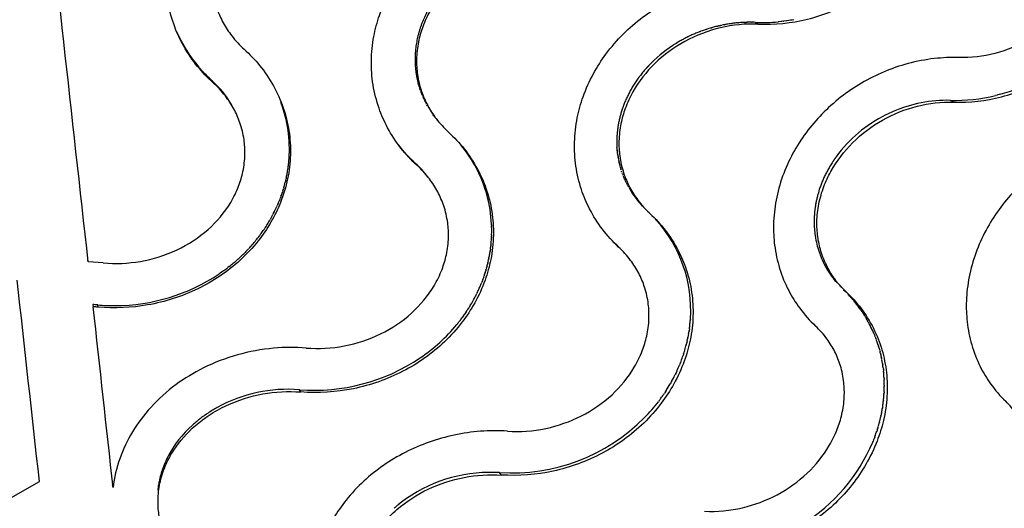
# Model space of a CAD drawing. Header units: millimetres. Extents: x 696 to 1161, y -96 to 347.
# Tile 29 of 55: x 936 to 1019, y -20 to 21. Entities that reach past the tile are written whole.
import ezdxf

# ---------------------------------------------------------------- set-up
doc = ezdxf.new("R2010")
doc.units = ezdxf.units.MM
doc.header["$MEASUREMENT"] = 0
doc.layers.add('Crea2D$visibili$tangenti', color=7, linetype='Continuous', true_color=0x000000)

msp = doc.modelspace()

# ---------------------------------------------------------------- linework, layer by layer
at = {"layer": 'Crea2D$visibili$tangenti'}
for p, q in [((1000.565, 20.912), (1000.417, 20.895)), ((1000.809, 20.944), (1000.591, 20.915)), ((1000.861, 20.951), (1000.809, 20.944)), ((1001.009, 20.972), (1000.861, 20.951)), ((1001.157, 20.995), (1001.027, 20.975)), ((1001.304, 21.02), (1001.157, 20.995)), ((1001.451, 21.046), (1001.304, 21.02)), ((993.983, 20.22), (993.911, 20.196)), ((993.983, 20.22), (994.049, 20.242)), ((994.092, 20.256), (994.049, 20.242)), ((994.419, 20.356), (994.328, 20.329)), ((994.419, 20.356), (994.468, 20.37)), ((994.529, 20.387), (994.468, 20.37)), ((994.979, 20.504), (994.891, 20.483)), ((994.979, 20.504), (995.033, 20.517)), ((995.091, 20.53), (995.033, 20.517)), ((995.091, 20.53), (995.175, 20.549)), ((995.205, 20.556), (995.175, 20.549)), ((995.205, 20.556), (995.318, 20.58)), ((995.546, 20.625), (995.603, 20.636)), ((995.66, 20.646), (995.603, 20.636)), ((996.117, 20.719), (996.032, 20.706)), ((996.117, 20.719), (996.176, 20.726)), ((996.232, 20.734), (996.176, 20.726)), ((996.692, 20.784), (996.607, 20.776)), ((996.692, 20.784), (996.75, 20.789)), ((996.807, 20.793), (996.75, 20.789)), ((997.267, 20.82), (997.182, 20.817)), ((997.267, 20.82), (997.325, 20.823)), ((997.382, 20.824), (997.325, 20.823)), ((997.382, 20.824), (997.469, 20.826)), ((997.497, 20.827), (997.469, 20.826)), ((997.841, 20.828), (997.755, 20.829)), ((997.841, 20.828), (997.898, 20.827)), ((997.955, 20.826), (997.898, 20.827)), ((998.184, 20.819), (998.4, 20.67)), ((1000.154, 20.869), (1000.12, 20.866)), ((1000.373, 20.89), (1000.154, 20.869)), ((1000.417, 20.895), (1000.373, 20.891)), ((992.105, 19.416), (992.035, 19.379)), ((992.508, 19.621), (992.425, 19.58)), ((992.508, 19.621), (992.556, 19.644)), ((992.61, 19.67), (992.556, 19.644)), ((993.024, 19.857), (992.956, 19.827)), ((991.232, 18.903), (991.157, 18.854)), ((991.711, 19.197), (991.653, 19.163)), ((950.893, 17.03), (950.95, 16.964)), ((951.119, 16.772), (951.175, 16.712)), ((951.354, 16.52), (951.406, 16.465)), ((951.514, 16.354), (951.406, 16.465)), ((951.596, 16.272), (951.525, 16.343)), ((951.596, 16.272), (951.645, 16.224)), ((951.762, 16.111), (951.645, 16.224)), ((951.846, 16.031), (951.768, 16.105)), ((951.846, 16.031), (951.892, 15.988)), ((951.931, 15.951), (951.892, 15.988)), ((952.017, 15.873), (952.09, 15.716)), ((969.521, 15.676), (969.534, 15.627)), ((969.564, 15.52), (969.534, 15.627)), ((969.711, 15.056), (969.67, 15.176)), ((1018.728, 14.652), (1018.589, 14.616)), ((1018.778, 14.665), (1018.728, 14.652)), ((1018.898, 14.697), (1018.778, 14.665)), ((1018.967, 14.715), (1018.898, 14.697)), ((970.24, 13.867), (970.205, 13.933)), ((970.32, 13.724), (970.259, 13.834)), ((970.403, 13.583), (970.371, 13.637)), ((1015.011, 14.042), (1014.743, 14.201)), ((970.859, 12.901), (970.808, 12.97)), ((970.959, 12.769), (970.877, 12.877)), ((971.061, 12.639), (971.017, 12.695)), ((971.117, 12.57), (971.089, 12.604)), ((967.866, 10.415), (967.865, 10.415)), ((986.419, 10.247), (986.42, 10.214)), ((986.428, 10.101), (986.42, 10.214)), ((986.428, 10.101), (986.431, 10.066)), ((986.438, 9.988), (986.431, 10.066)), ((958.551, 9.172), (958.556, 9.241)), ((986.438, 9.988), (986.441, 9.945)), ((986.449, 9.875), (986.442, 9.945)), ((986.449, 9.875), (986.454, 9.825)), ((986.461, 9.762), (986.454, 9.825)), ((986.461, 9.762), (986.468, 9.704)), ((986.475, 9.649), (986.468, 9.704)), ((986.475, 9.649), (986.484, 9.584)), ((986.491, 9.537), (986.484, 9.584)), ((986.491, 9.537), (986.502, 9.464)), ((986.508, 9.425), (986.502, 9.464)), ((986.508, 9.425), (986.521, 9.345)), ((986.527, 9.313), (986.521, 9.345)), ((986.527, 9.313), (986.543, 9.226)), ((986.547, 9.202), (986.566, 9.107)), ((958.491, 8.59), (958.501, 8.67)), ((969.307, 8.846), (969.434, 8.68)), ((986.579, 9.044), (986.566, 9.107)), ((986.579, 9.044), (986.599, 8.955)), ((986.614, 8.887), (986.599, 8.955)), ((986.614, 8.887), (986.634, 8.803)), ((986.652, 8.731), (986.634, 8.803)), ((986.652, 8.731), (986.673, 8.652)), ((986.694, 8.575), (986.673, 8.652)), ((986.694, 8.575), (986.714, 8.502)), ((986.738, 8.421), (986.714, 8.502)), ((958.283, 7.436), (958.305, 7.534)), ((958.326, 7.628), (958.305, 7.534)), ((958.326, 7.628), (958.336, 7.675)), ((958.402, 8.012), (958.417, 8.1)), ((970.301, 7.768), (970.37, 7.679)), ((986.786, 8.267), (986.759, 8.353)), ((986.836, 8.114), (986.806, 8.204)), ((986.89, 7.963), (986.856, 8.056)), ((986.947, 7.813), (986.91, 7.91)), ((987.007, 7.663), (986.966, 7.764)), ((987.069, 7.516), (987.025, 7.619)), ((958.107, 6.767), (958.084, 6.691)), ((958.107, 6.767), (958.126, 6.831)), ((958.141, 6.886), (958.126, 6.831)), ((958.207, 7.125), (958.237, 7.245)), ((958.283, 7.436), (958.237, 7.245)), ((987.135, 7.369), (987.087, 7.475)), ((987.204, 7.224), (987.152, 7.333)), ((987.276, 7.08), (987.22, 7.191)), ((987.35, 6.937), (987.29, 7.051)), ((987.427, 6.796), (987.364, 6.912)), ((957.787, 5.823), (957.801, 5.861)), ((957.831, 5.94), (957.801, 5.861)), ((957.831, 5.94), (957.853, 5.998)), ((957.874, 6.057), (957.853, 5.998)), ((958.034, 6.529), (957.996, 6.411)), ((958.071, 6.648), (958.042, 6.552)), ((958.071, 6.648), (958.084, 6.691)), ((957.495, 5.13), (957.518, 5.18)), ((957.547, 5.245), (957.518, 5.18)), ((957.547, 5.245), (957.578, 5.315)), ((957.597, 5.36), (957.578, 5.315)), ((957.597, 5.36), (957.636, 5.451)), ((957.646, 5.475), (957.636, 5.451)), ((957.646, 5.475), (957.693, 5.587)), ((957.694, 5.591), (957.741, 5.707)), ((957.787, 5.823), (957.741, 5.707)), ((957.009, 4.175), (957.04, 4.23)), ((957.161, 4.453), (957.192, 4.512)), ((957.219, 4.564), (957.192, 4.512)), ((957.219, 4.564), (957.261, 4.645)), ((957.277, 4.677), (957.261, 4.645)), ((957.277, 4.677), (957.327, 4.778)), ((957.333, 4.79), (957.388, 4.903)), ((989.026, 4.776), (989.215, 4.604)), ((989.586, 4.22), (989.496, 4.315)), ((956.44, 3.256), (956.501, 3.348)), ((956.511, 3.362), (956.546, 3.416)), ((956.784, 3.792), (956.825, 3.859)), ((956.85, 3.901), (956.825, 3.859)), ((956.85, 3.901), (956.902, 3.989)), ((956.914, 4.01), (956.902, 3.989)), ((956.914, 4.01), (956.977, 4.119)), ((957.009, 4.175), (956.977, 4.119)), ((975.764, 3.641), (975.761, 3.701)), ((975.764, 3.641), (975.767, 3.558)), ((975.77, 3.471), (975.767, 3.558)), ((975.77, 3.471), (975.772, 3.416)), ((975.774, 3.3), (975.772, 3.416)), ((989.723, 4.073), (989.676, 4.124)), ((955.911, 2.531), (955.89, 2.503)), ((955.911, 2.531), (955.979, 2.618)), ((955.99, 2.633), (956.066, 2.733)), ((956.106, 2.786), (956.066, 2.733)), ((956.106, 2.786), (956.144, 2.838)), ((956.367, 3.151), (956.417, 3.223)), ((956.44, 3.256), (956.417, 3.223)), ((975.753, 2.444), (975.759, 2.56)), ((975.762, 2.616), (975.759, 2.56)), ((975.762, 2.616), (975.766, 2.703)), ((975.769, 2.787), (975.766, 2.703)), ((975.769, 2.787), (975.77, 2.845)), ((955.158, 1.645), (955.229, 1.722)), ((955.246, 1.741), (955.327, 1.832)), ((955.332, 1.837), (955.418, 1.934)), ((955.751, 2.329), (955.799, 2.389)), ((955.832, 2.43), (955.8, 2.389)), ((955.832, 2.43), (955.89, 2.503)), ((975.665, 1.561), (975.684, 1.704)), ((975.691, 1.76), (975.684, 1.704)), ((975.691, 1.76), (975.701, 1.846)), ((975.71, 1.931), (975.701, 1.846)), ((975.71, 1.931), (975.716, 1.989)), ((986.533, 1.784), (986.236, 2.066)), ((986.379, 1.931), (986.56, 1.755)), ((954.797, 1.27), (954.716, 1.19)), ((954.797, 1.27), (954.821, 1.294)), ((954.889, 1.363), (954.821, 1.294)), ((955.158, 1.645), (955.129, 1.614)), ((975.528, 0.766), (975.545, 0.851)), ((975.603, 1.163), (975.622, 1.277)), ((975.636, 1.362), (975.622, 1.277)), ((975.636, 1.362), (975.644, 1.419)), ((975.665, 1.561), (975.644, 1.419)), ((941.497, 0.5), (941.457, 0.678)), ((942.761, 0.4), (941.497, 0.5)), ((953.477, 0.1), (953.357, 0.007)), ((953.477, 0.1), (953.596, 0.194)), ((954.032, 0.557), (953.945, 0.482)), ((975.337, -0.021), (975.345, 0.006)), ((975.382, 0.146), (975.345, 0.006)), ((975.382, 0.146), (975.418, 0.287)), ((975.439, 0.371), (975.418, 0.287)), ((975.439, 0.371), (975.453, 0.428)), ((975.485, 0.569), (975.453, 0.428)), ((975.485, 0.569), (975.516, 0.71)), ((975.528, 0.766), (975.516, 0.71)), ((952.721, -0.454), (952.613, -0.528)), ((952.865, -0.354), (952.74, -0.442)), ((952.99, -0.266), (952.878, -0.345)), ((952.99, -0.266), (953.034, -0.234)), ((975.093, -0.798), (975.033, -0.967)), ((975.093, -0.798), (975.13, -0.691)), ((975.159, -0.605), (975.13, -0.691)), ((975.159, -0.605), (975.176, -0.552)), ((975.221, -0.413), (975.176, -0.552)), ((975.221, -0.413), (975.264, -0.274)), ((975.281, -0.216), (975.264, -0.274)), ((975.281, -0.216), (975.305, -0.134)), ((975.337, -0.021), (975.305, -0.134)), ((1004.575, -0.624), (1004.633, -0.707)), ((1004.644, -0.722), (1004.714, -0.819)), ((974.716, -1.75), (974.759, -1.651)), ((974.874, -1.379), (974.928, -1.242)), ((974.952, -1.182), (974.928, -1.242)), ((974.952, -1.182), (974.981, -1.105)), ((975.024, -0.99), (974.981, -1.105)), ((1004.917, -1.081), (1004.934, -1.102)), ((1004.934, -1.102), (1005.01, -1.194)), ((974.451, -2.309), (974.511, -2.19)), ((974.543, -2.124), (974.511, -2.19)), ((974.543, -2.124), (974.575, -2.056)), ((1005.665, -1.89), (1005.801, -2.02)), ((1005.665, -1.89), (1005.908, -2.072)), ((1005.955, -2.174), (1005.933, -2.152)), ((1006.096, -2.319), (1006.064, -2.285)), ((1006.096, -2.319), (1006.192, -2.421)), ((1006.234, -2.467), (1006.192, -2.421)), ((1006.234, -2.467), (1006.317, -2.558)), ((941.878, -3.127), (941.919, -3.311)), ((942.352, -3.345), (942.31, -3.161)), ((973.95, -3.216), (974.013, -3.111)), ((974.26, -2.676), (974.307, -2.588)), ((1006.369, -2.617), (1006.317, -2.558)), ((1006.369, -2.617), (1006.44, -2.698)), ((1006.501, -2.769), (1006.44, -2.698)), ((1006.501, -2.769), (1006.56, -2.839)), ((1006.631, -2.924), (1006.56, -2.839)), ((1006.631, -2.924), (1006.678, -2.982)), ((1006.758, -3.081), (1006.678, -2.982)), ((1006.758, -3.081), (1006.793, -3.126)), ((1006.881, -3.241), (1006.793, -3.126)), ((1006.881, -3.24), (1006.906, -3.273)), ((1007.002, -3.402), (1006.905, -3.273)), ((973.376, -4.088), (973.252, -4.258)), ((973.376, -4.088), (973.437, -4.001)), ((973.482, -3.938), (973.437, -4.001)), ((973.482, -3.938), (973.496, -3.917)), ((973.614, -3.744), (973.496, -3.917)), ((973.614, -3.744), (973.693, -3.624)), ((973.729, -3.569), (973.693, -3.624)), ((973.729, -3.569), (973.776, -3.497)), ((1007.123, -3.57), (1007.015, -3.421)), ((1007.123, -3.57), (1007.227, -3.721)), ((1007.234, -3.731), (1007.329, -3.874)), ((1007.345, -3.899), (1007.428, -4.028)), ((1007.471, -4.097), (1007.428, -4.028)), ((1007.471, -4.097), (1007.525, -4.184)), ((972.813, -4.821), (972.888, -4.729)), ((973.109, -4.448), (973.083, -4.482)), ((973.109, -4.448), (973.172, -4.366)), ((973.181, -4.353), (973.252, -4.258)), ((992.595, -4.979), (992.586, -5.048)), ((992.595, -4.979), (992.603, -4.906)), ((992.636, -4.583), (992.644, -4.479)), ((992.651, -4.385), (992.644, -4.479)), ((992.651, -4.385), (992.654, -4.337)), ((1007.559, -4.241), (1007.525, -4.184)), ((1007.559, -4.241), (1007.618, -4.341)), ((1007.661, -4.415), (1007.618, -4.341)), ((1007.661, -4.415), (1007.709, -4.5)), ((1007.76, -4.59), (1007.709, -4.5)), ((1007.76, -4.59), (1007.798, -4.66)), ((1007.855, -4.768), (1007.798, -4.66)), ((1007.948, -4.947), (1007.883, -4.821)), ((1008.037, -5.128), (1007.966, -4.983)), ((992.473, -5.767), (992.448, -5.899)), ((992.508, -5.571), (992.475, -5.758)), ((992.508, -5.571), (992.524, -5.474)), ((992.54, -5.374), (992.525, -5.474)), ((992.54, -5.374), (992.547, -5.332)), ((992.569, -5.176), (992.547, -5.332)), ((992.569, -5.176), (992.586, -5.048)), ((1008.122, -5.311), (1008.046, -5.147)), ((1008.283, -5.681), (1008.268, -5.646)), ((1008.283, -5.681), (1008.337, -5.814)), ((1008.359, -5.869), (1008.337, -5.814)), ((992.3, -6.551), (992.278, -6.635)), ((992.299, -6.551), (992.322, -6.463)), ((992.348, -6.356), (992.322, -6.463)), ((992.348, -6.356), (992.356, -6.323)), ((992.388, -6.182), (992.356, -6.323)), ((992.388, -6.182), (992.419, -6.04)), ((992.435, -5.964), (992.419, -6.04)), ((992.435, -5.964), (992.448, -5.899)), ((1008.359, -5.869), (1008.403, -5.984)), ((1008.431, -6.058), (1008.403, -5.984)), ((1008.431, -6.058), (1008.466, -6.154)), ((1008.499, -6.249), (1008.466, -6.154)), ((1008.499, -6.249), (1008.526, -6.326)), ((1008.564, -6.441), (1008.526, -6.326)), ((1008.564, -6.441), (1008.583, -6.499)), ((1008.626, -6.634), (1008.583, -6.499)), ((1008.626, -6.634), (1008.638, -6.672)), ((1008.684, -6.829), (1008.638, -6.672)), ((992.069, -7.344), (992.037, -7.441)), ((992.069, -7.344), (992.082, -7.302)), ((992.107, -7.225), (992.082, -7.302)), ((992.107, -7.225), (992.126, -7.163)), ((992.144, -7.105), (992.126, -7.163)), ((1008.684, -6.829), (1008.727, -6.982)), ((1008.739, -7.025), (1008.727, -6.982)), ((1008.739, -7.025), (1008.763, -7.118)), ((1008.79, -7.222), (1008.763, -7.118)), ((1008.79, -7.222), (1008.83, -7.39)), ((1008.837, -7.42), (1008.83, -7.39)), ((1008.837, -7.42), (1008.861, -7.528)), ((1008.876, -7.598), (1008.861, -7.528)), ((991.767, -8.17), (991.728, -8.266)), ((991.767, -8.17), (991.783, -8.13)), ((991.814, -8.053), (991.783, -8.13)), ((991.814, -8.053), (991.837, -7.993)), ((991.859, -7.936), (991.837, -7.993)), ((1008.876, -7.598), (1008.89, -7.665)), ((1008.912, -7.776), (1008.89, -7.665)), ((1008.977, -8.135), (1008.968, -8.081)), ((1008.977, -8.135), (1008.99, -8.22)), ((1009.004, -8.316), (1008.99, -8.22)), ((1009.004, -8.316), (1009.011, -8.359)), ((1009.029, -8.497), (1009.011, -8.359)), ((991.409, -8.979), (991.361, -9.076)), ((991.409, -8.979), (991.426, -8.942)), ((991.463, -8.865), (991.426, -8.942)), ((991.463, -8.865), (991.49, -8.808)), ((991.517, -8.75), (991.49, -8.808)), ((1009.029, -8.497), (1009.047, -8.639)), ((1009.051, -8.679), (1009.047, -8.639)), ((1009.051, -8.679), (1009.062, -8.78)), ((1009.07, -8.861), (1009.062, -8.78)), ((1009.07, -8.861), (1009.076, -8.921)), ((1009.087, -9.045), (1009.076, -8.921)), ((990.995, -9.767), (990.937, -9.867)), ((990.995, -9.767), (991.012, -9.737)), ((991.057, -9.656), (991.012, -9.737)), ((1009.11, -9.412), (1009.107, -9.344)), ((1009.11, -9.412), (1009.114, -9.486)), ((1009.118, -9.596), (1009.114, -9.486)), ((1009.124, -9.966), (1009.124, -9.942)), ((1009.124, -9.966), (1009.124, -10.055)), ((959.551, -10.548), (959.454, -10.354)), ((990.528, -10.53), (990.457, -10.637)), ((990.598, -10.423), (990.542, -10.509)), ((1009.089, -10.895), (1009.098, -10.769)), ((1009.102, -10.709), (1009.098, -10.769)), ((1009.102, -10.709), (1009.106, -10.626)), ((1009.112, -10.523), (1009.106, -10.626)), ((1009.112, -10.523), (1009.113, -10.483)), ((1009.123, -10.152), (1009.124, -10.055)), ((990.011, -11.266), (989.933, -11.369)), ((1009.033, -11.454), (1009.046, -11.341)), ((1009.054, -11.268), (1009.046, -11.341)), ((1009.054, -11.268), (1009.062, -11.198)), ((951.398, -12.524), (951.306, -12.589)), ((951.425, -12.505), (951.398, -12.523)), ((951.552, -12.417), (951.425, -12.505)), ((951.584, -12.395), (951.552, -12.417)), ((951.679, -12.332), (951.584, -12.395)), ((951.774, -12.27), (951.68, -12.331)), ((951.81, -12.247), (951.774, -12.27)), ((951.94, -12.165), (951.81, -12.247)), ((951.966, -12.148), (951.94, -12.164)), ((952.064, -12.089), (951.966, -12.149)), ((952.162, -12.03), (952.073, -12.084)), ((952.261, -11.972), (952.162, -12.03)), ((952.31, -11.944), (952.261, -11.973)), ((952.36, -11.915), (952.31, -11.944)), ((952.461, -11.86), (952.36, -11.916)), ((1008.844, -12.568), (1008.862, -12.483)), ((1008.882, -12.383), (1008.862, -12.483)), ((1008.882, -12.383), (1008.891, -12.341)), ((1008.951, -12.012), (1008.968, -11.913)), ((1008.981, -11.826), (1008.968, -11.913)), ((1008.981, -11.826), (1008.99, -11.77)), ((950.947, -12.858), (950.932, -12.87)), ((951.036, -12.79), (950.947, -12.858)), ((951.053, -12.776), (951.036, -12.79)), ((951.125, -12.722), (951.053, -12.777)), ((1008.711, -13.122), (1008.693, -13.193)), ((1008.711, -13.122), (1008.73, -13.051)), ((1008.799, -12.767), (1008.831, -12.625)), ((1008.844, -12.568), (1008.831, -12.625)), ((1008.517, -13.786), (1008.482, -13.896)), ((1008.517, -13.786), (1008.527, -13.756)), ((1008.555, -13.667), (1008.527, -13.756)), ((1008.555, -13.667), (1008.571, -13.615)), ((1008.592, -13.546), (1008.571, -13.616)), ((1008.592, -13.546), (1008.613, -13.475)), ((1008.627, -13.426), (1008.613, -13.475)), ((1008.147, -14.799), (1008.175, -14.73)), ((1008.22, -14.617), (1008.175, -14.73)), ((1008.22, -14.617), (1008.23, -14.592)), ((1008.266, -14.5), (1008.23, -14.592)), ((1008.266, -14.5), (1008.284, -14.453)), ((1008.311, -14.381), (1008.284, -14.453)), ((1008.311, -14.381), (1008.336, -14.315)), ((1008.355, -14.263), (1008.336, -14.315)), ((948.085, -16.411), (948.059, -16.471)), ((948.256, -16.058), (948.241, -16.089)), ((947.701, -17.424), (947.658, -17.571)), ((947.707, -17.404), (947.701, -17.424)), ((947.849, -16.986), (947.797, -17.131)), ((976.127, -17.373), (976.044, -17.37)), ((976.601, -17.594), (976.449, -17.39)), ((936.299, -18.746), (937.352, -18.145)), ((947.486, -18.313), (947.463, -18.45)), ((947.493, -18.274), (947.486, -18.313)), ((947.51, -18.187), (947.493, -18.274)), ((947.514, -18.164), (947.51, -18.187)), ((947.546, -18.015), (947.514, -18.164)), ((947.58, -17.867), (947.547, -18.011)), ((947.587, -17.837), (947.58, -17.867)), ((933.676, -20.226), (936.299, -18.746)), ((943.613, -18.644), (943.566, -18.438)), ((947.418, -18.77), (947.405, -18.886)), ((947.433, -18.654), (947.419, -18.763)), ((947.449, -18.538), (947.433, -18.654)), ((947.461, -18.463), (947.449, -18.538)), ((967.896, -20.072), (967.874, -20.09)), ((967.994, -19.994), (967.896, -20.072)), ((968.106, -19.906), (968.001, -19.989)), ((967.522, -20.389), (967.491, -20.417)), ((967.793, -20.157), (967.755, -20.188)), ((967.874, -20.09), (967.793, -20.157))]:
    msp.add_line(p, q, dxfattribs=at)
msp.add_lwpolyline([(970.301, 7.768, 0.042405), (969.307, 8.846, -0.043824), (967.853, 10.434)], format="xyb", dxfattribs=at)
for centre, radius, start, end in [((-47199.502, -5343.819), 48436.737, 6.334689, 6.3791583), ((998.779, 35.791), 14.986, 276.84533, 276.94417), ((998.77, 35.856), 15.051, 278.55506, 278.6219), ((997.809, 8.687), 12.151, 108.71289, 110.50449), ((997.801, 8.712), 12.125, 106.64263, 107.8132), ((997.787, 8.762), 12.073, 103.87597, 105.6522), ((997.762, 8.867), 11.965, 100.67658, 101.78724), ((997.748, 8.947), 11.884, 98.30301, 100.12194), ((997.73, 9.079), 11.751, 95.4873, 97.32478), ((997.717, 9.233), 11.596, 92.64575, 94.50128), ((997.71, 9.426), 11.403, 89.77317, 91.07269), ((997.712, 9.573), 11.256, 87.59707, 88.76108), ((998.798, 35.55), 14.744, 267.61208, 275.14175), ((959.987, 24.82), 11.974, 203.50228, 220.58141), ((997.748, 8.81), 12.014, 118.39231, 120.16624), ((997.777, 8.756), 12.075, 116.30885, 118.01665), ((997.8, 8.708), 12.129, 113.54146, 115.33387), ((997.809, 8.688), 12.15, 111.47107, 113.18859), ((997.809, 8.689), 12.15, 111.04226, 111.47194), ((997.81, 8.684), 12.155, 110.78149, 111.04167), ((997.809, 8.689), 12.15, 110.50476, 110.78198), ((997.453, 9.241), 11.492, 123.221, 136.50948), ((997.704, 8.885), 11.927, 120.48432, 122.86021), ((960.379, 25.128), 12.473, 220.88751, 222.06173), ((960.453, 25.195), 12.572, 222.43755, 223.63369), ((960.534, 25.274), 12.685, 224.67824, 224.74714), ((960.608, 25.349), 12.791, 226.24086, 226.27668), ((946.153, 9.404), 8.733, 33.56926, 48.57068), ((1014.978, 29.097), 14.925, 285.50057, 298.33059), ((977.155, 17.67), 7.889, 193.29563, 194.63798), ((977.161, 17.672), 7.896, 195.81453, 195.85363), ((977.172, 17.675), 7.907, 195.85425, 198.16609), ((946.686, 9.782), 8.079, 26.19055, 33.42315), ((977.227, 17.694), 7.966, 199.79121, 202.84907), ((977.283, 17.718), 8.026, 203.32071, 205.17406), ((977.337, 17.744), 8.086, 205.72143, 207.48746), ((1015.157, 28.372), 14.177, 268.32439, 284.00804), ((947.266, 10.062), 11.32, 355.84384, 20.50741), ((1014.451, 2.734), 11.471, 88.54141, 113.48974), ((8630.182, 3786.44), 8553.419, 206.1754174, 206.176167), ((977.57, 17.883), 8.358, 213.64963, 215.46071), ((-3767.803, -3878.128), 6131.467, 39.3857721, 39.3863195), ((1014.422, 2.546), 11.629, 116.35103, 143.82626), ((1014.618, 2.238), 11.992, 113.28117, 116.53903), ((-3786.71, -3893.651), 6155.931, 39.3844817, 39.385652), ((964.134, 2.998), 11.683, 27.71691, 39.43875), ((994.362, 10.693), 7.955, 190.62966, 190.803), ((946.917, 10.083), 11.67, 350.21932, 352.65305), ((947.019, 10.07), 11.567, 353.04825, 355.54672), ((964.457, 3.169), 11.317, 2.69387, 27.71186), ((994.322, 10.684), 7.915, 196.62031, 197.13386), ((946.816, 10.1), 11.773, 348.11049, 349.77985), ((946.625, 10.145), 11.969, 344.19844, 345.31396), ((946.653, 10.138), 11.94, 345.31515, 345.38711), ((994.616, 10.848), 8.251, 209.5857, 222.85471), ((946.423, 10.208), 12.18, 340.07748, 341.83624), ((946.507, 10.18), 12.092, 342.4261, 342.53796), ((946.059, 10.356), 12.574, 334.29694, 335.44315), ((946.237, 10.278), 12.38, 337.73203, 337.75161), ((945.838, 10.468), 12.821, 330.88961, 332.02014), ((945.984, 10.392), 12.657, 333.66701, 333.72639), ((980.936, -3.937), 11.889, 43.95032, 47.12532), ((945.502, 10.671), 13.214, 326.34855, 326.42059), ((945.588, 10.615), 13.112, 326.69552, 328.64303), ((981.401, -3.544), 11.282, 355.97059, 42.46717), ((945.247, 10.853), 13.527, 322.49902, 322.57778), ((945.376, 10.757), 13.367, 323.66796, 325.31484), ((964.223, 3.154), 11.552, 358.46791, 0.72225), ((1011.178, 3.883), 8.007, 188.44888, 189.86722), ((1011.062, 3.861), 7.89, 189.84907, 199.83033), ((944.935, 11.114), 13.934, 317.62412, 317.72741), ((944.971, 11.082), 13.886, 318.2296, 318.26147), ((945.074, 10.992), 13.749, 318.79437, 320.94753), ((964.066, 3.161), 11.709, 354.25374, 356.48985), ((7622.303, 6827.596), 9519.724, 225.8088147, 225.8095014), ((944.636, 11.41), 14.355, 310.88429, 314.60569), ((944.85, 11.193), 14.05, 315.60196, 317.01851), ((963.797, 3.198), 11.98, 348.70608, 350.22122), ((1011.014, 3.845), 7.838, 199.83951, 201.60178), ((1010.997, 3.839), 7.82, 201.6094, 203.00245), ((944.347, 11.754), 14.804, 307.40628, 307.48764), ((944.455, 11.618), 14.63, 308.66368, 310.37105), ((944.504, 11.56), 14.555, 310.37315, 310.43975), ((1011.018, 3.849), 7.844, 203.01118, 214.76942), ((943.72, 12.812), 16.033, 270.29077, 303.68782), ((944.206, 11.948), 15.045, 304.4727, 304.55724), ((944.236, 11.905), 14.991, 305.14168, 305.20311), ((944.304, 11.81), 14.875, 305.93475, 307.4049), ((1011.089, 3.896), 7.93, 215.48851, 215.6193), ((1011.105, 3.908), 7.949, 216.48267, 216.61697), ((1011.118, 3.916), 7.964, 216.60772, 218.86141), ((-23729.939, -2737.288), 24816.709, 6.2904748, 6.3301873), ((963.069, 3.42), 12.743, 336.54731, 337.87481), ((963.239, 3.353), 12.56, 339.76641, 339.87794), ((1011.166, 3.955), 8.026, 219.91513, 219.98984), ((1011.236, 4.018), 8.12, 223.31017, 223.34011), ((962.757, 3.567), 13.088, 331.94786, 333.3236), ((962.941, 3.477), 12.883, 334.56701, 336.06322), ((997.937, -10.081), 11.261, 45.63381, 45.7114), ((937.838, -56.969), 53.993, 85.24958, 85.70939), ((936.654, -72.679), 69.567, 85.30168, 85.65969), ((-22298.634, -2578.507), 23382.792, 6.2851312, 6.322931), ((943.69, 12.861), 16.082, 265.07474, 270.39537), ((962.443, 3.745), 13.449, 327.41993, 328.82799), ((962.603, 3.65), 13.262, 329.35054, 331.51338), ((998.172, -9.873), 10.948, 36.11722, 36.23727), ((998.198, -9.854), 10.915, 34.12342, 34.18772), ((998.21, -9.847), 10.901, 33.0651, 33.22352), ((961.444, 4.555), 14.737, 304.09407, 320.46479), ((961.935, 4.109), 14.074, 320.59073, 320.6125), ((961.97, 4.081), 14.029, 321.09931, 321.18912), ((962.016, 4.044), 13.97, 321.18773, 322.38827), ((962.094, 3.984), 13.872, 322.991, 323.05685), ((980.724, -3.549), 11.956, 353.48385, 355.03872), ((998.243, -9.827), 10.862, 27.44126, 27.75669), ((998.241, -9.827), 10.864, 26.47935, 26.69305), ((980.427, -3.505), 12.257, 349.36564, 349.41229), ((998.238, -9.829), 10.868, 25.51834, 25.62924), ((998.224, -9.836), 10.884, 22.64159, 24.56518), ((980.076, -3.423), 12.617, 343.03081, 345.25312), ((979.8, -3.334), 12.908, 339.11491, 341.44716), ((960.692, 5.727), 16.129, 265.59567, 303.97106), ((979.513, -3.22), 13.216, 335.26724, 337.554), ((997.874, -9.933), 11.247, 9.47877, 11.05485), ((979.208, -3.074), 13.554, 330.951, 333.71683), ((997.547, -9.972), 11.577, 3.10927, 4.59719), ((978.933, -2.918), 13.871, 327.24562, 329.93605), ((997.375, -9.98), 11.749, 0.18515, 1.86927), ((958.494, -22.892), 12.575, 85.62266, 118.67414), ((978.721, -2.781), 14.123, 324.97655, 326.2013), ((978.804, -2.836), 14.024, 326.72502, 326.82821), ((997.2, -9.979), 11.924, 357.57602, 359.16855), ((978.304, -2.463), 14.647, 315.57557, 322.55093), ((978.614, -2.706), 14.254, 323.088, 324.92745), ((978.678, -2.751), 14.176, 324.92903, 324.97724), ((996.758, -9.942), 12.368, 351.50107, 352.97759), ((996.955, -9.964), 12.169, 354.18167, 355.61153), ((957.966, -21.856), 11.413, 123.42387, 123.43232), ((958.079, -22.034), 11.623, 121.11567, 121.16677), ((996.555, -9.91), 12.574, 348.85137, 350.37355), ((956.723, -20.47), 9.547, 131.87862, 152.47689), ((957.424, -21.16), 10.529, 132.19241, 132.21449), ((957.507, -21.253), 10.653, 129.80569, 132.18784), ((957.589, -21.35), 10.781, 129.76012, 129.81052), ((957.64, -21.411), 10.86, 128.1457, 129.75771), ((957.801, -21.62), 11.124, 125.76324, 126.87909), ((957.839, -21.672), 11.189, 125.72485, 125.7671), ((977.459, -1.488), 15.934, 266.36717, 315.20021), ((996.129, -9.811), 13.01, 343.86518, 344.93347), ((996.284, -9.851), 12.851, 345.58263, 346.88455), ((995.834, -9.718), 13.32, 340.05035, 341.72085), ((994.256, -8.916), 15.085, 301.73063, 337.04725), ((955.57, -19.833), 8.23, 157.15276, 159.68155), ((955.688, -19.883), 8.358, 155.90678, 157.15607), ((955.839, -19.951), 8.523, 153.05716, 155.45944), ((955.365, -19.759), 8.012, 160.96273, 162.89951), ((955.424, -19.779), 8.074, 160.85268, 160.96478), ((955.492, -19.804), 8.147, 159.68581, 159.76183), ((975.656, -29.85), 12.485, 88.22157, 127.21082), ((975.665, -29.376), 12.012, 86.25725, 87.79457), ((955.092, -19.684), 7.728, 167.49676, 167.526), ((955.196, -19.709), 7.836, 164.2024, 166.17313), ((955.249, -19.724), 7.89, 164.1627, 164.20318), ((954.873, -19.647), 7.506, 173.23699, 173.29186), ((954.955, -19.658), 7.589, 170.84058, 170.93802), ((975.003, -28.835), 11.282, 128.36287, 128.40319), ((974.845, -28.644), 11.034, 129.9765, 131.57405)]:
    msp.add_arc(centre, radius, start, end, dxfattribs=at)
for points, degree, knots in [([(998.4, 20.67), (999.813, 20.61), (1002.687, 20.907), (1006.705, 22.524), (1010.17, 25.221), (1012.302, 28.199), (1013.41, 30.891), (1013.906, 32.964), (1014.057, 34.978), (1013.899, 36.969), (1013.433, 38.901), (1012.61, 40.804), (1011.513, 42.469), (1010.629, 43.425), (1010.184, 43.839)], 3, [0, 0, 0, 0, 4.243169, 8.58342, 12.864846, 17.291009, 19.44618, 21.569203, 23.668004, 25.484337, 27.544883, 29.608432, 31.680578, 33.503652, 33.503652, 33.503652, 33.503652]), ([(952.09, 15.716), (951.623, 16.139), (950.704, 17.102), (949.608, 18.701), (948.766, 20.508), (948.239, 22.418), (948.054, 24.482), (948.229, 26.477), (948.735, 28.444), (949.565, 30.35), (950.721, 32.131), (952.62, 34.276), (955.559, 36.431), (959.754, 38.007), (962.753, 38.276), (964.243, 38.2)], 3, [0, 0, 0, 0, 1.888321, 3.983659, 5.794022, 7.851828, 9.903208, 11.985051, 13.835243, 15.97896, 18.201225, 20.182852, 24.552941, 29.028947, 33.503276, 33.503276, 33.503276, 33.503276]), ([(1015.011, 14.042), (1016.38, 14), (1019.174, 14.331), (1023.073, 15.987), (1026.445, 18.707), (1028.94, 22.265), (1030.075, 25.711), (1030.307, 28.434), (1030.18, 30.415), (1029.753, 32.336), (1029.011, 34.148), (1027.985, 35.811), (1027.146, 36.769), (1026.658, 37.236)], 3, [0, 0, 0, 0, 4.109032, 8.354135, 12.58341, 16.98425, 21.253728, 23.346998, 25.155115, 27.194106, 29.229805, 31.008476, 33.035872, 33.035872, 33.035872, 33.035872]), ([(963.935, 34.377), (962.896, 34.43), (960.741, 34.26), (957.675, 33.189), (955.021, 31.359), (953.353, 29.311), (952.505, 27.515), (952.105, 26.11), (951.958, 24.756), (952.05, 23.344), (952.375, 22.025), (952.936, 20.768), (953.707, 19.593), (954.368, 18.885), (954.756, 18.534)], 3, [0, 0, 0, 0, 3.121091, 6.432175, 9.658204, 12.701423, 14.271002, 15.588994, 17.072536, 18.338133, 19.822358, 21.129374, 22.453327, 24.024108, 24.024108, 24.024108, 24.024108]), ([(1024.197, 34.271), (1024.509, 33.973), (1025.126, 33.285), (1025.883, 32.084), (1026.438, 30.707), (1026.727, 29.311), (1026.788, 27.872), (1026.567, 25.946), (1025.683, 23.549), (1023.869, 21.127), (1021.437, 19.238), (1018.582, 18.047), (1016.49, 17.802), (1015.455, 17.834)], 3, [0, 0, 0, 0, 1.295767, 2.763631, 4.24145, 5.732384, 7.023379, 8.550159, 11.526169, 14.602411, 17.538615, 20.689602, 23.794564, 23.794564, 23.794564, 23.794564]), ([(969.434, 8.68), (968.941, 9.131), (968.01, 10.131), (966.929, 11.776), (966.129, 13.588), (965.641, 15.502), (965.492, 17.567), (965.698, 19.561), (966.227, 21.527), (967.038, 23.345), (968.185, 25.134), (970.069, 27.295), (973.071, 29.505), (977.233, 31.089), (980.205, 31.368), (981.679, 31.295)], 3, [0, 0, 0, 0, 2.006577, 4.082616, 5.883026, 7.932272, 9.984163, 12.069679, 13.924718, 16.075108, 18.021999, 20.28505, 24.649577, 29.097376, 33.523779, 33.523779, 33.523779, 33.523779]), ([(981.317, 27.483), (980.258, 27.535), (978.089, 27.347), (975.025, 26.237), (972.397, 24.382), (970.747, 22.321), (969.905, 20.521), (969.505, 19.11), (969.354, 17.751), (969.44, 16.332), (969.757, 15.007), (970.309, 13.746), (971.069, 12.569), (971.722, 11.859), (972.105, 11.508)], 3, [0, 0, 0, 0, 3.180165, 6.474304, 9.692579, 12.739086, 14.310671, 15.631804, 17.125824, 18.396982, 19.883466, 21.193133, 22.51382, 24.073189, 24.073189, 24.073189, 24.073189]), ([(973.578, 25.411), (972.503, 24.65), (971.562, 23.754), (970.782, 22.754), (969.691, 20.795), (969.244, 18.693), (969.18, 17.733), (969.258, 16.78), (969.477, 15.856)], 5, [1681.194665, 1681.194665, 1681.194665, 1681.194665, 1681.194665, 1681.194665, 1695.907342, 1695.907342, 1695.907342, 1708.011991, 1708.011991, 1708.011991, 1708.011991, 1708.011991, 1708.011991]), ([(986.56, 1.755), (986.059, 2.219), (985.137, 3.231), (984.086, 4.891), (983.326, 6.697), (982.874, 8.605), (982.756, 10.665), (982.985, 12.656), (983.53, 14.619), (984.348, 16.438), (985.495, 18.229), (987.368, 20.394), (990.331, 22.616), (994.43, 24.228), (997.358, 24.532), (998.807, 24.472)], 3, [0, 0, 0, 0, 2.048676, 4.091712, 5.873328, 7.906487, 9.952905, 12.038844, 13.896542, 16.050012, 18.002057, 20.263767, 24.611623, 29.010773, 33.359354, 33.359354, 33.359354, 33.359354]), ([(998.4, 20.67), (997.333, 20.714), (995.174, 20.499), (992.146, 19.343), (989.569, 17.467), (987.947, 15.401), (987.111, 13.6), (986.709, 12.188), (986.551, 10.827), (986.626, 9.408), (986.929, 8.085), (987.463, 6.826), (988.203, 5.656), (988.84, 4.951), (989.215, 4.604)], 3, [0, 0, 0, 0, 3.203808, 6.4505, 9.639444, 12.678886, 14.250774, 15.57347, 17.072304, 18.34342, 19.823606, 21.126084, 22.431801, 23.964544, 23.964544, 23.964544, 23.964544]), ([(954.756, 18.534), (955.224, 18.111), (956.14, 17.15), (957.276, 15.486), (958.12, 13.604), (958.61, 11.617), (958.736, 9.57), (958.493, 7.514), (957.909, 5.587), (957.047, 3.82), (955.908, 2.158), (953.956, 0.076), (950.853, -1.997), (946.669, -3.334), (943.751, -3.466), (942.352, -3.345)], 3, [0, 0, 0, 0, 1.890667, 3.971066, 6.020556, 8.055168, 10.085738, 12.148671, 14.24067, 16.102515, 18.030893, 20.271318, 24.63202, 29.112664, 33.323699, 33.323699, 33.323699, 33.323699]), ([(1015.455, 17.834), (1014.761, 17.855), (1013.307, 17.792), (1010.463, 17.248), (1007.098, 15.829), (1003.723, 13.195), (1001.597, 10.345), (1000.443, 7.787), (999.884, 5.753), (999.672, 3.773), (999.771, 1.816), (1000.181, -0.087), (1000.919, -1.886), (1001.951, -3.537), (1002.796, -4.487), (1003.287, -4.949)], 3, [0, 0, 0, 0, 2.082641, 4.357362, 8.661251, 12.940319, 17.089208, 19.231212, 21.331359, 23.399278, 25.18148, 27.194418, 29.216989, 30.991909, 33.016158, 33.016158, 33.016158, 33.016158]), ([(989.116, 17.15), (989.012, 17.04), (988.91, 16.928), (988.81, 16.815), (987.773, 15.599), (986.995, 14.231), (986.536, 12.914), (986.343, 11.568), (986.419, 10.247)], 5, [1854.985653, 1854.985653, 1854.985653, 1854.985653, 1854.985653, 1854.985653, 1856.747554, 1856.747554, 1856.747554, 1873.716124, 1873.716124, 1873.716124, 1873.716124, 1873.716124, 1873.716124]), ([(942.761, 0.4), (943.82, 0.309), (945.987, 0.407), (949.076, 1.375), (951.741, 3.1), (953.424, 5.08), (954.284, 6.832), (954.693, 8.212), (954.849, 9.549), (954.764, 10.949), (954.445, 12.255), (953.892, 13.5), (953.13, 14.664), (952.475, 15.368), (952.09, 15.716)], 3, [0, 0, 0, 0, 3.188488, 6.454863, 9.627715, 12.61899, 14.160224, 15.456622, 16.925509, 18.179025, 19.649033, 20.941253, 22.252162, 23.81126, 23.81126, 23.81126, 23.81126]), ([(1005.908, -2.072), (1005.554, -1.739), (1004.954, -1.064), (1004.22, 0.114), (1003.723, 1.34), (1003.442, 2.642), (1003.368, 3.989), (1003.529, 5.428), (1003.943, 6.858), (1004.793, 8.684), (1006.366, 10.736), (1008.912, 12.648), (1011.876, 13.833), (1013.976, 14.074), (1015.011, 14.042)], 3, [0, 0, 0, 0, 1.457593, 2.697534, 4.151638, 5.408956, 6.680317, 8.185799, 9.736909, 11.130915, 14.21075, 17.41854, 20.59928, 23.702788, 23.702788, 23.702788, 23.702788]), ([(972.105, 11.508), (972.585, 11.069), (973.501, 10.09), (974.569, 8.472), (975.362, 6.678), (975.84, 4.785), (975.98, 2.743), (975.766, 0.772), (975.227, -1.167), (974.407, -2.961), (973.248, -4.721), (971.337, -6.846), (968.288, -8.994), (964.055, -10.472), (961.045, -10.664), (959.551, -10.548)], 3, [0, 0, 0, 0, 1.951145, 4.010141, 5.792723, 7.817026, 9.845293, 11.907434, 13.741406, 15.865951, 17.803388, 20.049654, 24.409818, 28.880377, 33.374496, 33.374496, 33.374496, 33.374496]), ([(1031.458, 11.467), (1030.785, 11.477), (1029.377, 11.391), (1026.622, 10.801), (1023.36, 9.334), (1020.083, 6.672), (1018.003, 3.821), (1016.858, 1.271), (1016.29, -0.755), (1016.057, -2.724), (1016.126, -4.667), (1016.496, -6.552), (1017.186, -8.331), (1018.162, -9.956), (1018.969, -10.889), (1019.439, -11.34)], 3, [0, 0, 0, 0, 2.018883, 4.222018, 8.425662, 12.653731, 16.782582, 18.920889, 21.017355, 23.078416, 24.849002, 26.835006, 28.820518, 30.550168, 32.503831, 32.503831, 32.503831, 32.503831]), ([(1005.034, 9.41), (1004.933, 9.269), (1004.834, 9.127), (1004.739, 8.983), (1003.947, 7.734), (1003.398, 6.382), (1003.126, 5.143), (1003.08, 3.903), (1003.258, 2.707)], 5, [1819.91301, 1819.91301, 1819.91301, 1819.91301, 1819.91301, 1819.91301, 1821.982423, 1821.982423, 1821.982423, 1837.68361, 1837.68361, 1837.68361, 1837.68361, 1837.68361, 1837.68361]), ([(960.01, -6.815), (961.094, -6.898), (963.282, -6.773), (966.38, -5.754), (969.027, -3.995), (970.701, -1.998), (971.562, -0.236), (971.976, 1.15), (972.14, 2.492), (972.065, 3.897), (971.757, 5.209), (971.215, 6.459), (970.463, 7.626), (969.816, 8.331), (969.434, 8.68)], 3, [0, 0, 0, 0, 3.259089, 6.52073, 9.698812, 12.703149, 14.251631, 15.554426, 17.032838, 18.290315, 19.760602, 21.055657, 22.364022, 23.914224, 23.914224, 23.914224, 23.914224]), ([(989.215, 4.604), (989.69, 4.163), (990.588, 3.185), (991.622, 1.571), (992.377, -0.211), (992.823, -2.095), (992.935, -4.129), (992.7, -6.097), (992.147, -8.036), (991.32, -9.836), (990.159, -11.607), (988.257, -13.749), (985.239, -15.927), (981.056, -17.459), (978.077, -17.69), (976.601, -17.594)], 3, [0, 0, 0, 0, 1.944583, 3.967565, 5.728462, 7.732912, 9.752828, 11.816095, 13.655721, 15.787267, 17.73841, 19.993096, 24.355376, 28.796015, 33.232808, 33.232808, 33.232808, 33.232808]), ([(977.106, -13.873), (978.196, -13.944), (980.377, -13.783), (983.446, -12.709), (986.055, -10.918), (987.712, -8.909), (988.574, -7.144), (988.995, -5.756), (989.169, -4.414), (989.11, -3.011), (988.821, -1.701), (988.298, -0.453), (987.566, 0.709), (986.933, 1.409), (986.56, 1.755)], 3, [0, 0, 0, 0, 3.275335, 6.503205, 9.671723, 12.681042, 14.233988, 15.540673, 17.022342, 18.277927, 19.739818, 21.02768, 22.321555, 23.846854, 23.846854, 23.846854, 23.846854]), ([(1005.908, -2.072), (1006.361, -2.499), (1007.221, -3.454), (1008.252, -5.107), (1008.98, -6.953), (1009.368, -8.911), (1009.412, -10.937), (1009.12, -12.898), (1008.52, -14.834), (1007.327, -17.311), (1005.081, -20.144), (1001.54, -22.698), (997.498, -24.193), (994.669, -24.441), (993.319, -24.375)], 3, [0, 0, 0, 0, 1.86858, 3.842649, 5.817969, 7.79754, 9.807001, 11.876749, 13.723386, 15.872431, 20.099079, 24.462368, 28.850947, 32.907265, 32.907265, 32.907265, 32.907265]), ([(993.862, -20.665), (994.942, -20.718), (997.088, -20.514), (1000.093, -19.386), (1002.644, -17.569), (1004.276, -15.554), (1005.139, -13.79), (1005.569, -12.403), (1005.758, -11.065), (1005.72, -9.67), (1005.456, -8.368), (1004.961, -7.129), (1004.259, -5.979), (1003.648, -5.289), (1003.287, -4.949)], 3, [0, 0, 0, 0, 3.243191, 6.407706, 9.54979, 12.555491, 14.110646, 15.419963, 16.900576, 18.149253, 19.595104, 20.867559, 22.136642, 23.622281, 23.622281, 23.622281, 23.622281]), ([(960.01, -6.815), (959.091, -6.744), (957.121, -6.759), (954.159, -7.303), (951.359, -8.375), (948.865, -9.887), (946.813, -11.718), (945.195, -13.865), (944.095, -16.175), (943.71, -17.818), (943.613, -18.644)], 3, [0, 0, 0, 0, 2.764752, 5.890363, 8.998069, 11.720224, 14.607295, 17.207161, 19.747446, 22.241025, 22.241025, 22.241025, 22.241025]), ([(1022.01, -8.429), (1022.426, -8.829), (1023.231, -9.743), (1024.2, -11.338), (1024.886, -13.15), (1025.242, -15.08), (1025.265, -17.087), (1024.964, -19.038), (1024.364, -20.973), (1023.185, -23.461), (1020.987, -26.322), (1017.533, -28.943), (1013.598, -30.521), (1010.838, -30.833), (1009.523, -30.795)], 3, [0, 0, 0, 0, 1.730736, 3.643088, 5.573174, 7.518083, 9.508643, 11.573784, 13.421143, 15.572007, 19.808335, 24.1489, 28.463129, 32.409356, 32.409356, 32.409356, 32.409356]), ([(950.002, -25.53), (949.684, -25.233), (949.052, -24.549), (948.271, -23.363), (947.732, -22.073), (947.452, -20.786), (947.395, -19.471), (947.59, -18.077), (948.06, -16.709), (948.969, -15.048), (950.224, -13.641), (951.815, -12.444), (953.685, -11.406), (956.308, -10.581), (958.477, -10.465), (959.551, -10.548)], 3, [0, 0, 0, 0, 1.307212, 2.78389, 4.242769, 5.483006, 6.721528, 8.176376, 9.685931, 11.0433, 13.835622, 15.287205, 17.004673, 20.235681, 23.468385, 23.468385, 23.468385, 23.468385]), ([(1010.101, -27.098), (1011.153, -27.128), (1013.236, -26.877), (1016.144, -25.7), (1018.619, -23.862), (1020.22, -21.847), (1021.083, -20.088), (1021.524, -18.706), (1021.731, -17.376), (1021.719, -15.993), (1021.487, -14.704), (1021.028, -13.479), (1020.366, -12.348), (1019.783, -11.671), (1019.439, -11.34)], 3, [0, 0, 0, 0, 3.157409, 6.234383, 9.335417, 12.330014, 13.885329, 15.195341, 16.670604, 17.908555, 19.33273, 20.582499, 21.817357, 23.250278, 23.250278, 23.250278, 23.250278]), ([(977.106, -13.873), (975.594, -13.774), (972.588, -14.005), (968.383, -15.488), (965.355, -17.565), (963.434, -19.61), (962.255, -21.301), (961.367, -23.106), (960.783, -25.073), (960.564, -27), (960.673, -28.916), (961.091, -30.71), (961.819, -32.419), (962.826, -34.012), (963.691, -34.974), (964.193, -35.446)], 3, [0, 0, 0, 0, 4.54383, 8.964251, 13.263561, 15.461374, 17.353198, 19.434703, 21.474726, 23.486291, 25.230172, 27.214442, 28.987576, 30.783329, 32.852183, 32.852183, 32.852183, 32.852183]), ([(966.967, -32.739), (966.632, -32.425), (966.043, -31.778), (965.302, -30.639), (964.788, -29.43), (964.502, -28.151), (964.433, -26.838), (964.613, -25.443), (965.062, -24.066), (965.722, -22.806), (966.589, -21.618), (968.053, -20.137), (970.331, -18.669), (973.393, -17.668), (975.541, -17.525), (976.601, -17.594)], 3, [0, 0, 0, 0, 1.374065, 2.618964, 4.062987, 5.297796, 6.534806, 7.993276, 9.49843, 10.861848, 12.249021, 13.899991, 17.086798, 20.304045, 23.492171, 23.492171, 23.492171, 23.492171])]:
    msp.add_open_spline(points, degree=degree, knots=knots, dxfattribs=at)

doc.saveas('drawing.dxf')
